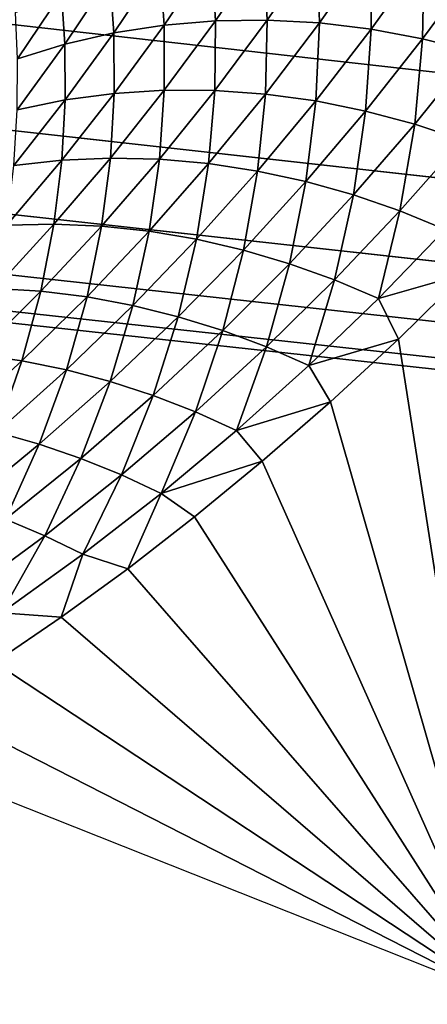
# Model space of a CAD drawing. Header units: millimetres. Extents: x -100 to 100, y -30 to 32.
# Tile 42 of 127: x -4.411 to -4.157, y -10.925 to -10.31. Entities that reach past the tile are written whole.
import ezdxf

# ---------------------------------------------------------------- set-up
doc = ezdxf.new("R2010")
doc.units = ezdxf.units.MM
doc.header["$LTSCALE"] = 81.481481
for name, color, linetype in [('3', 7, 'CONTINUOUS'), ('53', 7, 'CONTINUOUS'), ('6', 7, 'CONTINUOUS'), ('61', 7, 'CONTINUOUS'), ('62', 7, 'CONTINUOUS'), ('65', 7, 'CONTINUOUS'), ('68', 7, 'CONTINUOUS'), ('70', 7, 'CONTINUOUS'), ('75', 7, 'CONTINUOUS'), ('81', 7, 'CONTINUOUS'), ('83', 7, 'CONTINUOUS')]:
    doc.layers.add(name, color=color, linetype=linetype)

msp = doc.modelspace()

# ---------------------------------------------------------------- linework, layer by layer
at = {"layer": '3', "color": 7, "linetype": 'Continuous'}
for points in [[(-100, 30, -2), (100, 30, -2), (-100, -30, -2), (-100, 30, -2)], [(-100, -30, -2), (100, 30, -2), (100, -30, -2), (-100, -30, -2)]]:
    msp.add_3dface(points, dxfattribs=at)
at = {"layer": '53', "color": 7, "linetype": 'Continuous'}
for points in [[(79, 27.8, 669.2), (-79, 27.8, 669.2), (79, -27.8, 669.2), (79, 27.8, 669.2)], [(79, -27.8, 669.2), (-79, 27.8, 669.2), (-79, -27.8, 669.2), (79, -27.8, 669.2)]]:
    msp.add_3dface(points, dxfattribs=at)
at = {"layer": '6', "color": 7, "linetype": 'Continuous'}
for points in [[(-98, -28), (98, -28), (-98, 28), (-98, -28)], [(-98, 28), (98, -28), (98, 28), (-98, 28)]]:
    msp.add_3dface(points, dxfattribs=at)
at = {"layer": '61', "color": 7, "linetype": 'Continuous'}
for points in [[(51, 23, 14), (51, -23, 14), (-50, -23, 14), (51, 23, 14)], [(-50, 23, 14), (51, 23, 14), (-50, -23, 14), (-50, 23, 14)]]:
    msp.add_3dface(points, dxfattribs=at)
at = {"layer": '62', "color": 7, "linetype": 'Continuous'}
for points in [[(-50, -23, 18), (51, -23, 18), (-50, 23, 18), (-50, -23, 18)], [(-50, 23, 18), (51, -23, 18), (51, 23, 18), (-50, 23, 18)]]:
    msp.add_3dface(points, dxfattribs=at)
at = {"layer": '65', "linetype": 'Continuous'}
for points in [[(38, -12, 3.1), (38, -3, 3.1), (-5.14369, 10.29799, 3.1), (38, -12, 3.1)], [(-5.04195, 10.2423, 3.1), (38, -12, 3.1), (-5.14369, 10.29799, 3.1), (-5.04195, 10.2423, 3.1)], [(11.39107, 0.7547, 3.1), (38, -12, 3.1), (-5.04195, 10.2423, 3.1), (11.39107, 0.7547, 3.1)], [(46, -16, 3.1), (10.71534, -0.80092, 3.1), (-4.65088, -9.56496, 3.1), (46, -16, 3.1)], [(-4.66406, -9.68022, 3.1), (46, -16, 3.1), (-4.65088, -9.56496, 3.1), (-4.66406, -9.68022, 3.1)], [(-4.69281, -9.79263, 3.1), (46, -16, 3.1), (-4.66406, -9.68022, 3.1), (-4.69281, -9.79263, 3.1)], [(-4.7366, -9.90007, 3.1), (46, -16, 3.1), (-4.69281, -9.79263, 3.1), (-4.7366, -9.90007, 3.1)], [(-4.79459, -10.00051, 3.1), (46, -16, 3.1), (-4.7366, -9.90007, 3.1), (-4.79459, -10.00051, 3.1)], [(-4.86574, -10.09215, 3.1), (46, -16, 3.1), (-4.79459, -10.00051, 3.1), (-4.86574, -10.09215, 3.1)], [(-4.94872, -10.17326, 3.1), (46, -16, 3.1), (-4.86574, -10.09215, 3.1), (-4.94872, -10.17326, 3.1)], [(-5.04195, -10.2423, 3.1), (46, -16, 3.1), (-4.94872, -10.17326, 3.1), (-5.04195, -10.2423, 3.1)], [(-5.14369, -10.29799, 3.1), (46, -16, 3.1), (-5.04195, -10.2423, 3.1), (-5.14369, -10.29799, 3.1)], [(-5.2521, -10.33932, 3.1), (46, -16, 3.1), (-5.14369, -10.29799, 3.1), (-5.2521, -10.33932, 3.1)], [(-5.36513, -10.36551, 3.1), (46, -16, 3.1), (-5.2521, -10.33932, 3.1), (-5.36513, -10.36551, 3.1)], [(-5.48066, -10.37606, 3.1), (46, -16, 3.1), (-5.36513, -10.36551, 3.1), (-5.48066, -10.37606, 3.1)], [(-38, -12, 3.1), (46, -16, 3.1), (-5.59653, -10.37078, 3.1), (-38, -12, 3.1)], [(-5.59653, -10.37078, 3.1), (46, -16, 3.1), (-5.48066, -10.37606, 3.1), (-5.59653, -10.37078, 3.1)]]:
    msp.add_3dface(points, dxfattribs=at)
at = {"layer": '68', "color": 253, "linetype": 'Continuous', "true_color": 0xaab4c3}
for points in [[(-4.13342, -10.46879, 10.03036), (-4.11067, -10.9206, 10.8), (-4.17475, -10.50953, 10.1273), (-4.13342, -10.46879, 10.03036)], [(-4.17475, -10.50953, 10.1273), (-4.11067, -10.9206, 10.8), (-4.21719, -10.54869, 10.22293), (-4.17475, -10.50953, 10.1273)], [(-4.21719, -10.54869, 10.22293), (-4.11067, -10.9206, 10.8), (-4.25996, -10.58587, 10.31605), (-4.21719, -10.54869, 10.22293)], [(-4.25996, -10.58587, 10.31605), (-4.11067, -10.9206, 10.8), (-4.30231, -10.62072, 10.40544), (-4.25996, -10.58587, 10.31605)], [(-4.30231, -10.62072, 10.40544), (-4.11067, -10.9206, 10.8), (-4.34397, -10.65314, 10.49075), (-4.30231, -10.62072, 10.40544)], [(-4.34397, -10.65314, 10.49075), (-4.11067, -10.9206, 10.8), (-4.38555, -10.68345, 10.57285), (-4.34397, -10.65314, 10.49075)], [(-4.38555, -10.68345, 10.57285), (-4.11067, -10.9206, 10.8), (-4.42706, -10.71167, 10.65177), (-4.38555, -10.68345, 10.57285)], [(-4.42706, -10.71167, 10.65177), (-4.11067, -10.9206, 10.8), (-4.4685, -10.73781, 10.72749), (-4.42706, -10.71167, 10.65177)], [(-4.11067, -10.9206, 10.8), (-4.50985, -10.76189, 10.8), (-4.4685, -10.73781, 10.72749), (-4.11067, -10.9206, 10.8)]]:
    msp.add_3dface(points, dxfattribs=at)
at = {"layer": '70', "color": 253, "linetype": 'Continuous', "true_color": 0xaab4c3}
for points in [[(-4.25884, -10.26607, 9.61935), (-4.28916, -10.31054, 9.72025), (-4.2917, -10.26945, 9.60584), (-4.25884, -10.26607, 9.61935)], [(-4.25884, -10.26607, 9.61935), (-4.25676, -10.3101, 9.73279), (-4.28916, -10.31054, 9.72025), (-4.25884, -10.26607, 9.61935)], [(-4.22557, -10.26503, 9.63194), (-4.25676, -10.3101, 9.73279), (-4.25884, -10.26607, 9.61935), (-4.22557, -10.26503, 9.63194)], [(-4.22557, -10.26503, 9.63194), (-4.22423, -10.31188, 9.74439), (-4.25676, -10.3101, 9.73279), (-4.22557, -10.26503, 9.63194)], [(-4.19213, -10.26629, 9.64353), (-4.22423, -10.31188, 9.74439), (-4.22557, -10.26503, 9.63194), (-4.19213, -10.26629, 9.64353)], [(-4.19213, -10.26629, 9.64353), (-4.19181, -10.31581, 9.75498), (-4.22423, -10.31188, 9.74439), (-4.19213, -10.26629, 9.64353)], [(-4.15877, -10.26982, 9.65405), (-4.19181, -10.31581, 9.75498), (-4.19213, -10.26629, 9.64353), (-4.15877, -10.26982, 9.65405)], [(-4.2917, -10.26945, 9.60584), (-4.3212, -10.3132, 9.70684), (-4.32388, -10.27515, 9.59152), (-4.2917, -10.26945, 9.60584)], [(-4.2917, -10.26945, 9.60584), (-4.28916, -10.31054, 9.72025), (-4.3212, -10.3132, 9.70684), (-4.2917, -10.26945, 9.60584)], [(-4.15877, -10.26982, 9.65405), (-4.15973, -10.32182, 9.76451), (-4.19181, -10.31581, 9.75498), (-4.15877, -10.26982, 9.65405)], [(-4.12575, -10.27552, 9.66344), (-4.15973, -10.32182, 9.76451), (-4.15877, -10.26982, 9.65405), (-4.12575, -10.27552, 9.66344)], [(-4.32388, -10.27515, 9.59152), (-4.35263, -10.31809, 9.69267), (-4.35514, -10.2831, 9.57648), (-4.32388, -10.27515, 9.59152)], [(-4.32388, -10.27515, 9.59152), (-4.3212, -10.3132, 9.70684), (-4.35263, -10.31809, 9.69267), (-4.32388, -10.27515, 9.59152)], [(-4.12575, -10.27552, 9.66344), (-4.12818, -10.32981, 9.77294), (-4.15973, -10.32182, 9.76451), (-4.12575, -10.27552, 9.66344)], [(-4.35514, -10.2831, 9.57648), (-4.38324, -10.32516, 9.67783), (-4.38526, -10.29324, 9.56087), (-4.35514, -10.2831, 9.57648)], [(-4.35514, -10.2831, 9.57648), (-4.35263, -10.31809, 9.69267), (-4.38324, -10.32516, 9.67783), (-4.35514, -10.2831, 9.57648)], [(-4.38526, -10.29324, 9.56087), (-4.41282, -10.33433, 9.66244), (-4.41404, -10.30543, 9.54479), (-4.38526, -10.29324, 9.56087)], [(-4.38526, -10.29324, 9.56087), (-4.38324, -10.32516, 9.67783), (-4.41282, -10.33433, 9.66244), (-4.38526, -10.29324, 9.56087)], [(-4.25676, -10.3101, 9.73279), (-4.25798, -10.35638, 9.8451), (-4.28959, -10.35412, 9.8335), (-4.25676, -10.3101, 9.73279)], [(-4.25676, -10.3101, 9.73279), (-4.28959, -10.35412, 9.8335), (-4.28916, -10.31054, 9.72025), (-4.25676, -10.3101, 9.73279)], [(-4.22423, -10.31188, 9.74439), (-4.25798, -10.35638, 9.8451), (-4.25676, -10.3101, 9.73279), (-4.22423, -10.31188, 9.74439)], [(-4.3212, -10.3132, 9.70684), (-4.35232, -10.35596, 9.8077), (-4.35263, -10.31809, 9.69267), (-4.3212, -10.3132, 9.70684)], [(-4.3212, -10.3132, 9.70684), (-4.32111, -10.35397, 9.821), (-4.35232, -10.35596, 9.8077), (-4.3212, -10.3132, 9.70684)], [(-4.28916, -10.31054, 9.72025), (-4.32111, -10.35397, 9.821), (-4.3212, -10.3132, 9.70684), (-4.28916, -10.31054, 9.72025)], [(-4.28916, -10.31054, 9.72025), (-4.28959, -10.35412, 9.8335), (-4.32111, -10.35397, 9.821), (-4.28916, -10.31054, 9.72025)], [(-4.22423, -10.31188, 9.74439), (-4.22649, -10.3607, 9.85576), (-4.25798, -10.35638, 9.8451), (-4.22423, -10.31188, 9.74439)], [(-4.19181, -10.31581, 9.75498), (-4.22649, -10.3607, 9.85576), (-4.22423, -10.31188, 9.74439), (-4.19181, -10.31581, 9.75498)], [(-4.19181, -10.31581, 9.75498), (-4.19534, -10.36701, 9.86541), (-4.22649, -10.3607, 9.85576), (-4.19181, -10.31581, 9.75498)], [(-4.15973, -10.32182, 9.76451), (-4.19534, -10.36701, 9.86541), (-4.19181, -10.31581, 9.75498), (-4.15973, -10.32182, 9.76451)], [(-4.35263, -10.31809, 9.69267), (-4.38299, -10.36007, 9.79367), (-4.38324, -10.32516, 9.67783), (-4.35263, -10.31809, 9.69267)], [(-4.35263, -10.31809, 9.69267), (-4.35232, -10.35596, 9.8077), (-4.38299, -10.36007, 9.79367), (-4.35263, -10.31809, 9.69267)], [(-4.15973, -10.32182, 9.76451), (-4.16472, -10.37519, 9.87403), (-4.19534, -10.36701, 9.86541), (-4.15973, -10.32182, 9.76451)], [(-4.12818, -10.32981, 9.77294), (-4.16472, -10.37519, 9.87403), (-4.15973, -10.32182, 9.76451), (-4.12818, -10.32981, 9.77294)], [(-4.38324, -10.32516, 9.67783), (-4.38299, -10.36007, 9.79367), (-4.41293, -10.36628, 9.77902), (-4.38324, -10.32516, 9.67783)], [(-4.38324, -10.32516, 9.67783), (-4.41293, -10.36628, 9.77902), (-4.41282, -10.33433, 9.66244), (-4.38324, -10.32516, 9.67783)], [(-4.12818, -10.32981, 9.77294), (-4.1348, -10.38513, 9.88159), (-4.16472, -10.37519, 9.87403), (-4.12818, -10.32981, 9.77294)], [(-4.35232, -10.35596, 9.8077), (-4.35472, -10.39636, 9.92161), (-4.38509, -10.39768, 9.90841), (-4.35232, -10.35596, 9.8077)], [(-4.35232, -10.35596, 9.8077), (-4.38509, -10.39768, 9.90841), (-4.38299, -10.36007, 9.79367), (-4.35232, -10.35596, 9.8077)], [(-4.32111, -10.35397, 9.821), (-4.32409, -10.39706, 9.93406), (-4.35472, -10.39636, 9.92161), (-4.32111, -10.35397, 9.821)], [(-4.32111, -10.35397, 9.821), (-4.35472, -10.39636, 9.92161), (-4.35232, -10.35596, 9.8077), (-4.32111, -10.35397, 9.821)], [(-4.28959, -10.35412, 9.8335), (-4.32409, -10.39706, 9.93406), (-4.32111, -10.35397, 9.821), (-4.28959, -10.35412, 9.8335)], [(-4.28959, -10.35412, 9.8335), (-4.2934, -10.39979, 9.94566), (-4.32409, -10.39706, 9.93406), (-4.28959, -10.35412, 9.8335)], [(-4.25798, -10.35638, 9.8451), (-4.2934, -10.39979, 9.94566), (-4.28959, -10.35412, 9.8335), (-4.25798, -10.35638, 9.8451)], [(-4.25798, -10.35638, 9.8451), (-4.26285, -10.40447, 9.95638), (-4.2934, -10.39979, 9.94566), (-4.25798, -10.35638, 9.8451)], [(-4.22649, -10.3607, 9.85576), (-4.26285, -10.40447, 9.95638), (-4.25798, -10.35638, 9.8451), (-4.22649, -10.3607, 9.85576)], [(-4.38299, -10.36007, 9.79367), (-4.38509, -10.39768, 9.90841), (-4.41499, -10.40105, 9.89452), (-4.38299, -10.36007, 9.79367)], [(-4.38299, -10.36007, 9.79367), (-4.41499, -10.40105, 9.89452), (-4.41293, -10.36628, 9.77902), (-4.38299, -10.36007, 9.79367)], [(-4.22649, -10.3607, 9.85576), (-4.23263, -10.41105, 9.96614), (-4.26285, -10.40447, 9.95638), (-4.22649, -10.3607, 9.85576)], [(-4.19534, -10.36701, 9.86541), (-4.23263, -10.41105, 9.96614), (-4.22649, -10.3607, 9.85576), (-4.19534, -10.36701, 9.86541)], [(-4.19534, -10.36701, 9.86541), (-4.20292, -10.41941, 9.97493), (-4.23263, -10.41105, 9.96614), (-4.19534, -10.36701, 9.86541)], [(-4.16472, -10.37519, 9.87403), (-4.20292, -10.41941, 9.97493), (-4.19534, -10.36701, 9.86541), (-4.16472, -10.37519, 9.87403)], [(-4.16472, -10.37519, 9.87403), (-4.1739, -10.42946, 9.98271), (-4.20292, -10.41941, 9.97493), (-4.16472, -10.37519, 9.87403)], [(-4.1348, -10.38513, 9.88159), (-4.1739, -10.42946, 9.98271), (-4.16472, -10.37519, 9.87403), (-4.1348, -10.38513, 9.88159)], [(-4.1348, -10.38513, 9.88159), (-4.14571, -10.44106, 9.98948), (-4.1739, -10.42946, 9.98271), (-4.1348, -10.38513, 9.88159)], [(-4.35472, -10.39636, 9.92161), (-4.36029, -10.4389, 10.03445), (-4.39002, -10.43766, 10.02206), (-4.35472, -10.39636, 9.92161)], [(-4.35472, -10.39636, 9.92161), (-4.39002, -10.43766, 10.02206), (-4.38509, -10.39768, 9.90841), (-4.35472, -10.39636, 9.92161)], [(-4.32409, -10.39706, 9.93406), (-4.36029, -10.4389, 10.03445), (-4.35472, -10.39636, 9.92161), (-4.32409, -10.39706, 9.93406)], [(-4.38509, -10.39768, 9.90841), (-4.39002, -10.43766, 10.02206), (-4.41954, -10.43836, 10.00895), (-4.38509, -10.39768, 9.90841)], [(-4.38509, -10.39768, 9.90841), (-4.41954, -10.43836, 10.00895), (-4.41499, -10.40105, 9.89452), (-4.38509, -10.39768, 9.90841)], [(-4.32409, -10.39706, 9.93406), (-4.33052, -10.44206, 10.04606), (-4.36029, -10.4389, 10.03445), (-4.32409, -10.39706, 9.93406)], [(-4.2934, -10.39979, 9.94566), (-4.33052, -10.44206, 10.04606), (-4.32409, -10.39706, 9.93406), (-4.2934, -10.39979, 9.94566)], [(-4.2934, -10.39979, 9.94566), (-4.30091, -10.44709, 10.05682), (-4.33052, -10.44206, 10.04606), (-4.2934, -10.39979, 9.94566)], [(-4.26285, -10.40447, 9.95638), (-4.30091, -10.44709, 10.05682), (-4.2934, -10.39979, 9.94566), (-4.26285, -10.40447, 9.95638)], [(-4.26285, -10.40447, 9.95638), (-4.27163, -10.45391, 10.0667), (-4.30091, -10.44709, 10.05682), (-4.26285, -10.40447, 9.95638)], [(-4.23263, -10.41105, 9.96614), (-4.27163, -10.45391, 10.0667), (-4.26285, -10.40447, 9.95638), (-4.23263, -10.41105, 9.96614)], [(-4.23263, -10.41105, 9.96614), (-4.24285, -10.46245, 10.07564), (-4.27163, -10.45391, 10.0667), (-4.23263, -10.41105, 9.96614)], [(-4.20292, -10.41941, 9.97493), (-4.24285, -10.46245, 10.07564), (-4.23263, -10.41105, 9.96614), (-4.20292, -10.41941, 9.97493)], [(-4.20292, -10.41941, 9.97493), (-4.21471, -10.47258, 10.08363), (-4.24285, -10.46245, 10.07564), (-4.20292, -10.41941, 9.97493)], [(-4.1739, -10.42946, 9.98271), (-4.21471, -10.47258, 10.08363), (-4.20292, -10.41941, 9.97493), (-4.1739, -10.42946, 9.98271)], [(-4.1739, -10.42946, 9.98271), (-4.18737, -10.4842, 10.09066), (-4.21471, -10.47258, 10.08363), (-4.1739, -10.42946, 9.98271)], [(-4.14571, -10.44106, 9.98948), (-4.18737, -10.4842, 10.09066), (-4.1739, -10.42946, 9.98271), (-4.14571, -10.44106, 9.98948)], [(-4.39002, -10.43766, 10.02206), (-4.39821, -10.47959, 10.13468), (-4.42704, -10.47784, 10.12234), (-4.39002, -10.43766, 10.02206)], [(-4.39002, -10.43766, 10.02206), (-4.42704, -10.47784, 10.12234), (-4.41954, -10.43836, 10.00895), (-4.39002, -10.43766, 10.02206)], [(-4.36029, -10.4389, 10.03445), (-4.39821, -10.47959, 10.13468), (-4.39002, -10.43766, 10.02206), (-4.36029, -10.4389, 10.03445)], [(-4.36029, -10.4389, 10.03445), (-4.36938, -10.48317, 10.14628), (-4.39821, -10.47959, 10.13468), (-4.36029, -10.4389, 10.03445)], [(-4.33052, -10.44206, 10.04606), (-4.36938, -10.48317, 10.14628), (-4.36029, -10.4389, 10.03445), (-4.33052, -10.44206, 10.04606)], [(-4.33052, -10.44206, 10.04606), (-4.34071, -10.48852, 10.15709), (-4.36938, -10.48317, 10.14628), (-4.33052, -10.44206, 10.04606)], [(-4.30091, -10.44709, 10.05682), (-4.34071, -10.48852, 10.15709), (-4.33052, -10.44206, 10.04606), (-4.30091, -10.44709, 10.05682)], [(-4.14571, -10.44106, 9.98948), (-4.13342, -10.46879, 10.03036), (-4.18737, -10.4842, 10.09066), (-4.14571, -10.44106, 9.98948)], [(-4.30091, -10.44709, 10.05682), (-4.31237, -10.49558, 10.16706), (-4.34071, -10.48852, 10.15709), (-4.30091, -10.44709, 10.05682)], [(-4.27163, -10.45391, 10.0667), (-4.31237, -10.49558, 10.16706), (-4.30091, -10.44709, 10.05682), (-4.27163, -10.45391, 10.0667)], [(-4.27163, -10.45391, 10.0667), (-4.28451, -10.50426, 10.17615), (-4.31237, -10.49558, 10.16706), (-4.27163, -10.45391, 10.0667)], [(-4.24285, -10.46245, 10.07564), (-4.28451, -10.50426, 10.17615), (-4.27163, -10.45391, 10.0667), (-4.24285, -10.46245, 10.07564)], [(-4.24285, -10.46245, 10.07564), (-4.25728, -10.51447, 10.18434), (-4.28451, -10.50426, 10.17615), (-4.24285, -10.46245, 10.07564)], [(-4.21471, -10.47258, 10.08363), (-4.25728, -10.51447, 10.18434), (-4.24285, -10.46245, 10.07564), (-4.21471, -10.47258, 10.08363)], [(-4.13342, -10.46879, 10.03036), (-4.17475, -10.50953, 10.1273), (-4.18737, -10.4842, 10.09066), (-4.13342, -10.46879, 10.03036)], [(-4.21471, -10.47258, 10.08363), (-4.23079, -10.5261, 10.19162), (-4.25728, -10.51447, 10.18434), (-4.21471, -10.47258, 10.08363)], [(-4.18737, -10.4842, 10.09066), (-4.23079, -10.5261, 10.19162), (-4.21471, -10.47258, 10.08363), (-4.18737, -10.4842, 10.09066)], [(-4.39821, -10.47959, 10.13468), (-4.43789, -10.51912, 10.23472), (-4.42704, -10.47784, 10.12234), (-4.39821, -10.47959, 10.13468)], [(-4.39821, -10.47959, 10.13468), (-4.41, -10.52309, 10.24632), (-4.43789, -10.51912, 10.23472), (-4.39821, -10.47959, 10.13468)], [(-4.36938, -10.48317, 10.14628), (-4.41, -10.52309, 10.24632), (-4.39821, -10.47959, 10.13468), (-4.36938, -10.48317, 10.14628)], [(-4.36938, -10.48317, 10.14628), (-4.38228, -10.52874, 10.25717), (-4.41, -10.52309, 10.24632), (-4.36938, -10.48317, 10.14628)], [(-4.34071, -10.48852, 10.15709), (-4.38228, -10.52874, 10.25717), (-4.36938, -10.48317, 10.14628), (-4.34071, -10.48852, 10.15709)], [(-4.34071, -10.48852, 10.15709), (-4.35489, -10.53601, 10.26722), (-4.38228, -10.52874, 10.25717), (-4.34071, -10.48852, 10.15709)], [(-4.31237, -10.49558, 10.16706), (-4.35489, -10.53601, 10.26722), (-4.34071, -10.48852, 10.15709), (-4.31237, -10.49558, 10.16706)], [(-4.18737, -10.4842, 10.09066), (-4.17475, -10.50953, 10.1273), (-4.23079, -10.5261, 10.19162), (-4.18737, -10.4842, 10.09066)], [(-4.31237, -10.49558, 10.16706), (-4.32796, -10.54483, 10.27645), (-4.35489, -10.53601, 10.26722), (-4.31237, -10.49558, 10.16706)], [(-4.28451, -10.50426, 10.17615), (-4.32796, -10.54483, 10.27645), (-4.31237, -10.49558, 10.16706), (-4.28451, -10.50426, 10.17615)], [(-4.28451, -10.50426, 10.17615), (-4.30162, -10.5551, 10.28483), (-4.32796, -10.54483, 10.27645), (-4.28451, -10.50426, 10.17615)], [(-4.25728, -10.51447, 10.18434), (-4.30162, -10.5551, 10.28483), (-4.28451, -10.50426, 10.17615), (-4.25728, -10.51447, 10.18434)], [(-4.17475, -10.50953, 10.1273), (-4.21719, -10.54869, 10.22293), (-4.23079, -10.5261, 10.19162), (-4.17475, -10.50953, 10.1273)], [(-4.41, -10.52309, 10.24632), (-4.45241, -10.56179, 10.34616), (-4.43789, -10.51912, 10.23472), (-4.41, -10.52309, 10.24632)], [(-4.25728, -10.51447, 10.18434), (-4.27601, -10.56672, 10.29234), (-4.30162, -10.5551, 10.28483), (-4.25728, -10.51447, 10.18434)], [(-4.23079, -10.5261, 10.19162), (-4.27601, -10.56672, 10.29234), (-4.25728, -10.51447, 10.18434), (-4.23079, -10.5261, 10.19162)], [(-4.41, -10.52309, 10.24632), (-4.42565, -10.56772, 10.35704), (-4.45241, -10.56179, 10.34616), (-4.41, -10.52309, 10.24632)], [(-4.38228, -10.52874, 10.25717), (-4.42565, -10.56772, 10.35704), (-4.41, -10.52309, 10.24632), (-4.38228, -10.52874, 10.25717)], [(-4.38228, -10.52874, 10.25717), (-4.39921, -10.57519, 10.36718), (-4.42565, -10.56772, 10.35704), (-4.38228, -10.52874, 10.25717)], [(-4.35489, -10.53601, 10.26722), (-4.39921, -10.57519, 10.36718), (-4.38228, -10.52874, 10.25717), (-4.35489, -10.53601, 10.26722)], [(-4.23079, -10.5261, 10.19162), (-4.21719, -10.54869, 10.22293), (-4.27601, -10.56672, 10.29234), (-4.23079, -10.5261, 10.19162)], [(-4.35489, -10.53601, 10.26722), (-4.37322, -10.58413, 10.37654), (-4.39921, -10.57519, 10.36718), (-4.35489, -10.53601, 10.26722)], [(-4.32796, -10.54483, 10.27645), (-4.37322, -10.58413, 10.37654), (-4.35489, -10.53601, 10.26722), (-4.32796, -10.54483, 10.27645)], [(-4.32796, -10.54483, 10.27645), (-4.34779, -10.59444, 10.38509), (-4.37322, -10.58413, 10.37654), (-4.32796, -10.54483, 10.27645)], [(-4.30162, -10.5551, 10.28483), (-4.34779, -10.59444, 10.38509), (-4.32796, -10.54483, 10.27645), (-4.30162, -10.5551, 10.28483)], [(-4.21719, -10.54869, 10.22293), (-4.25996, -10.58587, 10.31605), (-4.27601, -10.56672, 10.29234), (-4.21719, -10.54869, 10.22293)], [(-4.30162, -10.5551, 10.28483), (-4.32305, -10.60603, 10.39282), (-4.34779, -10.59444, 10.38509), (-4.30162, -10.5551, 10.28483)], [(-4.27601, -10.56672, 10.29234), (-4.32305, -10.60603, 10.39282), (-4.30162, -10.5551, 10.28483), (-4.27601, -10.56672, 10.29234)], [(-4.39921, -10.57519, 10.36718), (-4.44537, -10.61309, 10.46692), (-4.42565, -10.56772, 10.35704), (-4.39921, -10.57519, 10.36718)], [(-4.27601, -10.56672, 10.29234), (-4.25996, -10.58587, 10.31605), (-4.32305, -10.60603, 10.39282), (-4.27601, -10.56672, 10.29234)], [(-4.39921, -10.57519, 10.36718), (-4.42032, -10.62212, 10.4764), (-4.44537, -10.61309, 10.46692), (-4.39921, -10.57519, 10.36718)], [(-4.37322, -10.58413, 10.37654), (-4.42032, -10.62212, 10.4764), (-4.39921, -10.57519, 10.36718), (-4.37322, -10.58413, 10.37654)], [(-4.37322, -10.58413, 10.37654), (-4.39581, -10.63246, 10.48512), (-4.42032, -10.62212, 10.4764), (-4.37322, -10.58413, 10.37654)], [(-4.34779, -10.59444, 10.38509), (-4.39581, -10.63246, 10.48512), (-4.37322, -10.58413, 10.37654), (-4.34779, -10.59444, 10.38509)], [(-4.25996, -10.58587, 10.31605), (-4.30231, -10.62072, 10.40544), (-4.32305, -10.60603, 10.39282), (-4.25996, -10.58587, 10.31605)], [(-4.34779, -10.59444, 10.38509), (-4.37195, -10.64402, 10.49306), (-4.39581, -10.63246, 10.48512), (-4.34779, -10.59444, 10.38509)], [(-4.32305, -10.60603, 10.39282), (-4.37195, -10.64402, 10.49306), (-4.34779, -10.59444, 10.38509), (-4.32305, -10.60603, 10.39282)], [(-4.32305, -10.60603, 10.39282), (-4.34397, -10.65314, 10.49075), (-4.37195, -10.64402, 10.49306), (-4.32305, -10.60603, 10.39282)], [(-4.30231, -10.62072, 10.40544), (-4.34397, -10.65314, 10.49075), (-4.32305, -10.60603, 10.39282), (-4.30231, -10.62072, 10.40544)], [(-4.39581, -10.63246, 10.48512), (-4.44573, -10.66914, 10.5849), (-4.42032, -10.62212, 10.4764), (-4.39581, -10.63246, 10.48512)], [(-4.39581, -10.63246, 10.48512), (-4.42275, -10.68065, 10.59305), (-4.44573, -10.66914, 10.5849), (-4.39581, -10.63246, 10.48512)], [(-4.37195, -10.64402, 10.49306), (-4.42275, -10.68065, 10.59305), (-4.39581, -10.63246, 10.48512), (-4.37195, -10.64402, 10.49306)], [(-4.37195, -10.64402, 10.49306), (-4.38555, -10.68345, 10.57285), (-4.42275, -10.68065, 10.59305), (-4.37195, -10.64402, 10.49306)], [(-4.34397, -10.65314, 10.49075), (-4.38555, -10.68345, 10.57285), (-4.37195, -10.64402, 10.49306), (-4.34397, -10.65314, 10.49075)], [(-4.38555, -10.68345, 10.57285), (-4.42706, -10.71167, 10.65177), (-4.42275, -10.68065, 10.59305), (-4.38555, -10.68345, 10.57285)]]:
    msp.add_3dface(points, dxfattribs=at)
at = {"layer": '75', "linetype": 'Continuous'}
for points in [[(-79.5, -27.2149, 665.5), (-79.5, 29, 665.5), (79.5, 29, 665.5), (-79.5, -27.2149, 665.5)], [(79.5, -27.2149, 665.5), (-79.5, -27.2149, 665.5), (79.5, 29, 665.5), (79.5, -27.2149, 665.5)]]:
    msp.add_3dface(points, dxfattribs=at)
at = {"layer": '81', "linetype": 'Continuous'}
for points in [[(-79.5, 28.21493, 21.1358), (-60.32829, 28.10151, 22.38335), (79.5, -30.20258, 663.72839), (-79.5, 28.21493, 21.1358)], [(-79.5, -30.20258, 663.72839), (-79.5, 28.21493, 21.1358), (79.5, -30.20258, 663.72839), (-79.5, -30.20258, 663.72839)], [(-60.32829, 28.10151, 22.38335), (-60.17171, 28.10151, 22.38335), (79.5, -30.20258, 663.72839), (-60.32829, 28.10151, 22.38335)], [(-60.17171, 28.10151, 22.38335), (60.17171, 28.10151, 22.38335), (79.5, -30.20258, 663.72839), (-60.17171, 28.10151, 22.38335)]]:
    msp.add_3dface(points, dxfattribs=at)
at = {"layer": '83', "linetype": 'Continuous'}
for points in [[(79.5, 29.70877, 21.27161), (60.3398, 29.60777, 22.38257), (-79.5, -28.70874, 663.8642), (79.5, 29.70877, 21.27161)], [(79.5, -28.70874, 663.8642), (79.5, 29.70877, 21.27161), (-79.5, -28.70874, 663.8642), (79.5, -28.70874, 663.8642)], [(60.3398, 29.60777, 22.38257), (60.18235, 29.60764, 22.38397), (-79.5, -28.70874, 663.8642), (60.3398, 29.60777, 22.38257)], [(60.18235, 29.60764, 22.38397), (-60.18235, 29.60764, 22.38397), (-79.5, -28.70874, 663.8642), (60.18235, 29.60764, 22.38397)]]:
    msp.add_3dface(points, dxfattribs=at)

doc.saveas('drawing.dxf')
